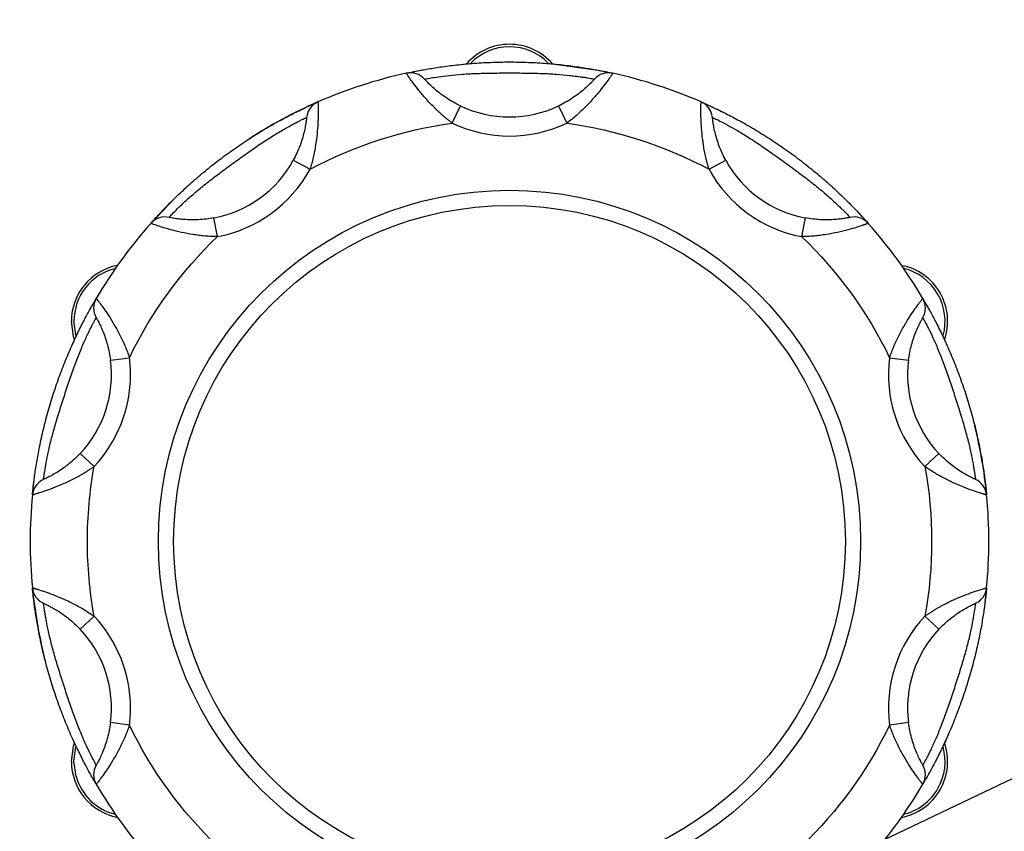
# Model space of a CAD drawing. Header units: inches. Extents: x 4 to 172, y 4 to 132.
# Tile 14 of 41: x 37.15 to 40.38, y 109.43 to 112.09. Entities that reach past the tile are written whole.
import ezdxf

# ---------------------------------------------------------------- set-up
doc = ezdxf.new("R2010")
doc.units = ezdxf.units.IN
doc.header["$LTSCALE"] = 16
doc.header["$MEASUREMENT"] = 0
doc.layers.add('TEXT', color=140, linetype='Continuous', lineweight=25)
doc.dimstyles.new('SLDDIMSTYLE3', dxfattribs={"dimtxt": 0.18, "dimasz": 2.08, "dimexe": 0, "dimexo": 0.0625, "dimgap": 0, "dimtad": 0, "dimtih": 1, "dimtoh": 1, "dimdec": 0, "dimrnd": 1e-09, "dimzin": 0, "dimdsep": 46, "dimtxsty": 'Standard', "dimsah": 1, "dimcen": 0.09, "dimadec": 0, "dimazin": 0, "dimtfac": 2.08, "dimtdec": 0, "dimtofl": 0, "dimtmove": 0, "dimatfit": 3, "dimfxl": 0, "dimfrac": 2, "dimtolj": 1, "dimtzin": 0, "dimarcsym": 0})

msp = doc.modelspace()

# ---------------------------------------------------------------- linework, layer by layer
for p, q in [((38.6011, 111.9399), (38.6167, 111.9414)), ((38.4192, 111.9108), (38.4337, 111.9139)), ((38.5701, 111.7474), (38.5969, 111.8039)), ((38.9183, 111.8039), (38.9451, 111.7474)), ((39.3849, 111.8169), (39.4598, 111.7819)), ((38.0493, 111.626), (38.1042, 111.5961)), ((39.411, 111.5961), (39.4659, 111.626)), ((37.5827, 111.4191), (37.6628, 111.503)), ((37.8008, 111.3756), (37.7893, 111.437)), ((39.7259, 111.437), (39.7144, 111.3756)), ((39.9264, 111.4259), (39.9325, 111.4191)), ((37.3255, 111.021), (37.333, 111.0375)), ((40.1822, 111.0375), (40.1868, 111.0276)), ((37.4509, 110.9713), (37.5129, 110.9793)), ((40.0023, 110.9793), (40.0643, 110.9713)), ((37.397, 110.6226), (37.3515, 110.6656)), ((40.1637, 110.6656), (40.1182, 110.6226)), ((37.195, 110.5296), (37.2004, 110.5781)), ((40.3202, 110.2258), (40.3148, 110.1773)), ((37.3515, 110.0899), (37.397, 110.1328)), ((40.1182, 110.1328), (40.1637, 110.0899)), ((37.5129, 109.7761), (37.4509, 109.7841)), ((40.0643, 109.7841), (40.0023, 109.7761)), ((37.333, 109.7179), (37.3284, 109.7278)), ((40.1897, 109.7344), (40.1822, 109.7179))]:
    msp.add_line(p, q)
at = {"flags": 128}
for points in [[(38.8985, 111.9414), (39.0483, 111.9206), (39.096, 111.9108)], [(37.333, 111.0375), (37.3296, 111.0481), (37.3227, 111.0985)], [(37.3383, 111.0478), (37.3382, 111.0482), (37.331, 111.0985)], [(37.3227, 109.657), (37.3296, 109.7073), (37.333, 109.7179)], [(37.3379, 109.6079), (37.331, 109.6581), (37.3374, 109.7044)]]:
    msp.add_lwpolyline(points, dxfattribs=at)
for radius in [1.15, 1.1]:
    msp.add_circle((38.7576, 110.3777), radius)
for centre, radius, start, end in [((38.7576, 111.8192), 0.1865, 40.9218, 139.0782), ((38.7576, 111.8192), 0.1782, 44.0503, 135.9993), ((38.7576, 110.3777), 1.57, 102.4481, 113.5519), ((38.4326, 111.8498), 0.0625, 42.0343, 102.4481), ((39.0825, 111.8498), 0.0625, 77.5519, 137.9657), ((38.7576, 110.3777), 1.57, 66.4481, 77.5519), ((38.7576, 110.3777), 1.57, 113.5519, 122.9557), ((38.1552, 111.7596), 0.0625, 113.5519, 173.9657), ((38.7576, 112.1427), 0.375, 244.6205, 295.3795), ((39.36, 111.7596), 0.0625, 6.0343, 66.4481), ((37.7202, 111.8056), 0.375, 280.6205, 331.3795), ((39.795, 111.8056), 0.375, 208.6205, 259.3795), ((38.7576, 110.3777), 1.57, 138.4481, 149.5519), ((37.6294, 111.3776), 0.0625, 78.0343, 138.4481), ((39.8857, 111.3776), 0.0625, 41.5519, 101.9657), ((38.7576, 110.3777), 1.57, 30.4481, 41.5519), ((37.5092, 111.0985), 0.1865, 100.9218, 180), ((37.5092, 111.0985), 0.1782, 103.7342, 180), ((40.006, 111.0985), 0.1865, 340.9218, 79.0782), ((40.006, 111.0985), 0.1782, 344.6893, 76.2658), ((37.458, 111.1416), 0.0625, 149.5519, 209.9657), ((40.0572, 111.1416), 0.0625, 330.0343, 30.4481), ((37.079, 110.9231), 0.375, 316.6205, 7.3795), ((40.4362, 110.9231), 0.375, 172.6205, 223.3795), ((38.7576, 110.3777), 1.57, 5.5519, 13.9555), ((37.2572, 110.5236), 0.0625, 114.0343, 174.4481), ((40.258, 110.5236), 0.0625, 5.5519, 65.9657), ((38.7576, 110.3777), 1.57, 174.4481, 185.5519), ((38.7576, 110.3777), 1.57, 354.4481, 5.5519), ((37.2572, 110.2319), 0.0625, 185.5519, 245.9657), ((38.7576, 110.3777), 1.57, 185.5519, 193.9555), ((40.258, 110.2319), 0.0625, 294.0343, 354.4481), ((37.079, 109.8323), 0.375, 352.6205, 43.3795), ((40.4362, 109.8323), 0.375, 136.6205, 187.3795), ((40.006, 109.657), 0.1865, 280.9218, 19.0782), ((40.006, 109.657), 0.1782, 330, 15.5782), ((37.5092, 109.657), 0.1865, 180, 259.0782), ((37.458, 109.6138), 0.0625, 150.0343, 210.4481), ((40.0572, 109.6138), 0.0625, 329.5519, 29.9657), ((37.5092, 109.657), 0.1782, 195.9825, 256.2658), ((38.7576, 110.3777), 1.57, 210.4481, 221.5519), ((38.7576, 110.3777), 1.57, 318.4481, 329.5519), ((40.006, 109.657), 0.1782, 283.7342, 330)]:
    msp.add_arc(centre, radius, start, end)
for points, knots in [([(38.4192, 111.9108), (38.4192, 111.9108), (38.4193, 111.9108), (38.4199, 111.911), (38.4209, 111.9112), (38.4223, 111.9115), (38.4241, 111.9119), (38.4277, 111.9127), (38.4346, 111.9141), (38.4468, 111.9167), (38.4623, 111.9197), (38.4867, 111.9243), (38.5237, 111.9305), (38.5765, 111.9376), (38.6347, 111.9433), (38.6959, 111.9469), (38.7576, 111.9481), (38.8193, 111.9469), (38.8805, 111.9433), (38.9384, 111.9376), (38.9912, 111.9305), (39.0283, 111.9243), (39.0528, 111.9197), (39.0682, 111.9167), (39.0805, 111.9142), (39.0879, 111.9126), (39.0921, 111.9117), (39.0943, 111.9112), (39.0958, 111.9109), (39.0959, 111.9108), (39.096, 111.9108)], [0, 0, 0, 0, 0.010442, 0.020855, 0.031253, 0.041655, 0.052075, 0.06253, 0.093837, 0.125223, 0.156436, 0.187819, 0.250208, 0.31137, 0.37543, 0.437706, 0.499978, 0.562425, 0.624444, 0.688377, 0.749424, 0.811918, 0.843293, 0.874502, 0.905753, 0.93693, 0.952733, 0.968475, 0.984212, 1, 1, 1, 1]), ([(38.5701, 111.7474), (38.5674, 111.7495), (38.562, 111.7535), (38.5541, 111.7598), (38.5463, 111.7663), (38.5386, 111.7728), (38.531, 111.7795), (38.5237, 111.7864), (38.5164, 111.7933), (38.5024, 111.8071), (38.4827, 111.828), (38.4604, 111.8546), (38.4422, 111.878), (38.4317, 111.8927), (38.4259, 111.9009), (38.4229, 111.9053), (38.4208, 111.9084), (38.4194, 111.9104), (38.4193, 111.9107), (38.4192, 111.9108)], [0, 0, 0, 0, 0.031071, 0.062154, 0.093269, 0.124432, 0.155662, 0.186976, 0.218392, 0.249927, 0.373946, 0.499658, 0.622463, 0.74909, 0.798542, 0.848297, 0.898417, 0.948964, 1, 1, 1, 1]), ([(38.4791, 111.8916), (38.4791, 111.8916), (38.4809, 111.892), (38.488, 111.8933), (38.4934, 111.8943), (38.5075, 111.8966), (38.5161, 111.898), (38.5367, 111.9009), (38.5484, 111.9024), (38.5743, 111.9052), (38.5886, 111.9065), (38.619, 111.9087), (38.635, 111.9096), (38.6688, 111.9108), (38.6861, 111.9112), (38.7214, 111.9116), (38.7394, 111.9117), (38.7756, 111.9117), (38.7938, 111.9116), (38.8291, 111.9112), (38.8463, 111.9108), (38.8713, 111.9099), (38.8795, 111.9095), (38.8956, 111.9087), (38.9035, 111.9082), (38.9263, 111.9066), (38.9405, 111.9053), (38.96, 111.9032), (38.9663, 111.9024), (38.978, 111.9009), (38.9835, 111.9002), (38.9937, 111.8988), (38.9984, 111.8981), (39.0071, 111.8967), (39.0111, 111.896), (39.0217, 111.8943), (39.027, 111.8933), (39.0343, 111.892), (39.0361, 111.8916), (39.0361, 111.8916)], [0, 0, 0, 0, 0.0625, 0.0625, 0.125, 0.125, 0.1875, 0.1875, 0.25, 0.25, 0.3125, 0.3125, 0.375, 0.375, 0.4375, 0.4375, 0.5, 0.5, 0.5625, 0.5625, 0.625, 0.625, 0.65625, 0.65625, 0.6875, 0.6875, 0.75, 0.75, 0.78125, 0.78125, 0.8125, 0.8125, 0.84375, 0.84375, 0.875, 0.875, 0.9375, 0.9375, 1, 1, 1, 1]), ([(39.096, 111.9108), (39.096, 111.9108), (39.096, 111.9107), (39.0956, 111.9102), (39.0951, 111.9094), (39.0943, 111.9083), (39.0934, 111.9068), (39.0922, 111.9051), (39.0908, 111.9031), (39.0892, 111.9008), (39.0874, 111.8983), (39.0827, 111.8916), (39.073, 111.8782), (39.0549, 111.8547), (39.0326, 111.8282), (39.0107, 111.8048), (38.9917, 111.7864), (38.9767, 111.7728), (38.9613, 111.7597), (38.9505, 111.7515), (38.9451, 111.7474)], [0, 0, 0, 0, 0.025512, 0.050896, 0.076158, 0.101307, 0.12635, 0.151295, 0.17615, 0.200922, 0.225619, 0.250249, 0.376893, 0.499722, 0.625604, 0.749796, 0.812812, 0.875424, 0.937772, 1, 1, 1, 1]), ([(38.5969, 111.8039), (38.5892, 111.8075), (38.5817, 111.8114), (38.5669, 111.8197), (38.5596, 111.8242), (38.5457, 111.8332), (38.539, 111.8379), (38.5262, 111.8475), (38.5201, 111.8524), (38.5091, 111.8618), (38.504, 111.8664), (38.4952, 111.8747), (38.4915, 111.8785), (38.4854, 111.8848), (38.483, 111.8873), (38.4799, 111.8907), (38.4791, 111.8916), (38.4791, 111.8916)], [0, 0, 0, 0, 0.125, 0.125, 0.25, 0.25, 0.375, 0.375, 0.5, 0.5, 0.625, 0.625, 0.75, 0.75, 0.875, 0.875, 1, 1, 1, 1]), ([(39.0361, 111.8916), (39.0361, 111.8916), (39.0353, 111.8907), (39.033, 111.8882), (39.032, 111.8871), (39.0297, 111.8847), (39.0284, 111.8833), (39.0238, 111.8785), (39.02, 111.8747), (39.0112, 111.8664), (39.0061, 111.8618), (38.995, 111.8523), (38.989, 111.8475), (38.9762, 111.8379), (38.9694, 111.8332), (38.9486, 111.8196), (38.9337, 111.8112), (38.9183, 111.8039)], [0, 0, 0, 0, 0.125, 0.125, 0.1875, 0.1875, 0.25, 0.25, 0.375, 0.375, 0.5, 0.5, 0.625, 0.625, 0.75, 0.75, 1, 1, 1, 1]), ([(37.5827, 111.4191), (37.5827, 111.4191), (37.5828, 111.4192), (37.5832, 111.4196), (37.5838, 111.4204), (37.5848, 111.4215), (37.586, 111.4228), (37.5885, 111.4256), (37.5932, 111.4308), (37.6016, 111.4401), (37.6123, 111.4516), (37.6294, 111.4697), (37.6557, 111.4965), (37.6942, 111.5332), (37.7379, 111.572), (37.7853, 111.6109), (37.8346, 111.6482), (37.8852, 111.6835), (37.9368, 111.7165), (37.987, 111.746), (38.0339, 111.7713), (38.0675, 111.788), (38.09, 111.7987), (38.1043, 111.8054), (38.1157, 111.8105), (38.1226, 111.8136), (38.1266, 111.8153), (38.1287, 111.8162), (38.13, 111.8168), (38.1302, 111.8169), (38.1303, 111.8169)], [0, 0, 0, 0, 0.010442, 0.020855, 0.031253, 0.041655, 0.052075, 0.06253, 0.093837, 0.125223, 0.156436, 0.187819, 0.250208, 0.31137, 0.37543, 0.437706, 0.499978, 0.562425, 0.624444, 0.688377, 0.749424, 0.811918, 0.843293, 0.874502, 0.905753, 0.93693, 0.952733, 0.968475, 0.984212, 1, 1, 1, 1]), ([(38.1303, 111.8169), (38.1303, 111.8169), (38.1303, 111.8168), (38.1303, 111.8162), (38.1303, 111.8152), (38.1304, 111.8139), (38.1304, 111.8122), (38.1305, 111.8101), (38.1305, 111.8076), (38.1306, 111.8049), (38.1307, 111.8017), (38.1308, 111.7936), (38.1309, 111.777), (38.13, 111.7474), (38.1275, 111.7128), (38.1235, 111.681), (38.119, 111.655), (38.1148, 111.6352), (38.11, 111.6155), (38.1061, 111.6025), (38.1042, 111.5961)], [0, 0, 0, 0, 0.025512, 0.050896, 0.076158, 0.101307, 0.12635, 0.151295, 0.17615, 0.200922, 0.225619, 0.250249, 0.376893, 0.499722, 0.625604, 0.749796, 0.812812, 0.875424, 0.937772, 1, 1, 1, 1]), ([(39.411, 111.5961), (39.41, 111.5993), (39.408, 111.6057), (39.4053, 111.6155), (39.4028, 111.6253), (39.4004, 111.6351), (39.3983, 111.645), (39.3963, 111.6548), (39.3945, 111.6647), (39.3913, 111.6841), (39.3877, 111.7126), (39.3852, 111.7472), (39.3843, 111.7769), (39.3844, 111.7949), (39.3846, 111.805), (39.3847, 111.8102), (39.3848, 111.814), (39.3849, 111.8165), (39.3849, 111.8168), (39.3849, 111.8169)], [0, 0, 0, 0, 0.031071, 0.062154, 0.093269, 0.124432, 0.155662, 0.186976, 0.218392, 0.249927, 0.373946, 0.499658, 0.622463, 0.74909, 0.798542, 0.848297, 0.898417, 0.948964, 1, 1, 1, 1]), ([(39.3849, 111.8169), (39.385, 111.8169), (39.385, 111.8169), (39.3856, 111.8166), (39.3865, 111.8162), (39.3878, 111.8157), (39.3895, 111.8149), (39.3929, 111.8134), (39.3994, 111.8106), (39.4108, 111.8054), (39.425, 111.7988), (39.4475, 111.7881), (39.4811, 111.7714), (39.528, 111.7461), (39.5784, 111.7165), (39.63, 111.6835), (39.6807, 111.6482), (39.7299, 111.6109), (39.7772, 111.5721), (39.8208, 111.5334), (39.8593, 111.4966), (39.8856, 111.4698), (39.9028, 111.4517), (39.9135, 111.4402), (39.9219, 111.431), (39.927, 111.4253), (39.9298, 111.4221), (39.9314, 111.4204), (39.9323, 111.4193), (39.9325, 111.4192), (39.9325, 111.4191)], [0, 0, 0, 0, 0.010442, 0.020855, 0.031253, 0.041655, 0.052075, 0.06253, 0.093837, 0.125223, 0.156436, 0.187819, 0.250208, 0.31137, 0.37543, 0.437706, 0.499978, 0.562425, 0.624444, 0.688377, 0.749424, 0.811918, 0.843293, 0.874502, 0.905753, 0.93693, 0.952733, 0.968475, 0.984212, 1, 1, 1, 1]), ([(37.6424, 111.4388), (37.6424, 111.4388), (37.6437, 111.4401), (37.6487, 111.4454), (37.6525, 111.4494), (37.6624, 111.4595), (37.6686, 111.4657), (37.6836, 111.4802), (37.6921, 111.4882), (37.7114, 111.5057), (37.7223, 111.5153), (37.7456, 111.5348), (37.758, 111.5449), (37.7846, 111.5658), (37.7984, 111.5763), (37.8267, 111.5974), (37.8412, 111.608), (37.8705, 111.6293), (37.8853, 111.6399), (37.9141, 111.6603), (37.9282, 111.6701), (37.949, 111.6841), (37.9558, 111.6886), (37.9694, 111.6974), (37.9761, 111.7017), (37.9955, 111.7138), (38.0077, 111.721), (38.0247, 111.7308), (38.0302, 111.7339), (38.0406, 111.7396), (38.0454, 111.7422), (38.0545, 111.747), (38.0588, 111.7492), (38.0666, 111.7532), (38.0702, 111.7551), (38.0799, 111.7599), (38.0847, 111.7622), (38.0914, 111.7654), (38.0931, 111.7662), (38.0931, 111.7662)], [0, 0, 0, 0, 0.0625, 0.0625, 0.125, 0.125, 0.1875, 0.1875, 0.25, 0.25, 0.3125, 0.3125, 0.375, 0.375, 0.4375, 0.4375, 0.5, 0.5, 0.5625, 0.5625, 0.625, 0.625, 0.65625, 0.65625, 0.6875, 0.6875, 0.75, 0.75, 0.78125, 0.78125, 0.8125, 0.8125, 0.84375, 0.84375, 0.875, 0.875, 0.9375, 0.9375, 1, 1, 1, 1]), ([(38.0931, 111.7662), (38.0931, 111.7662), (38.093, 111.765), (38.0926, 111.7616), (38.0924, 111.7602), (38.092, 111.7568), (38.0917, 111.7549), (38.0908, 111.7484), (38.0899, 111.743), (38.0877, 111.7311), (38.0863, 111.7244), (38.0829, 111.7102), (38.0809, 111.7028), (38.0762, 111.6875), (38.0735, 111.6797), (38.0646, 111.6565), (38.0575, 111.641), (38.0493, 111.626)], [0, 0, 0, 0, 0.125, 0.125, 0.1875, 0.1875, 0.25, 0.25, 0.375, 0.375, 0.5, 0.5, 0.625, 0.625, 0.75, 0.75, 1, 1, 1, 1]), ([(39.4659, 111.626), (39.4618, 111.6334), (39.458, 111.641), (39.4509, 111.6564), (39.4476, 111.6643), (39.4417, 111.6798), (39.439, 111.6876), (39.4343, 111.7028), (39.4323, 111.7103), (39.4289, 111.7244), (39.4275, 111.7311), (39.4252, 111.7431), (39.4244, 111.7483), (39.4232, 111.757), (39.4228, 111.7604), (39.4222, 111.765), (39.4221, 111.7662), (39.4221, 111.7662)], [0, 0, 0, 0, 0.125, 0.125, 0.25, 0.25, 0.375, 0.375, 0.5, 0.5, 0.625, 0.625, 0.75, 0.75, 0.875, 0.875, 1, 1, 1, 1]), ([(39.4221, 111.7662), (39.4221, 111.7662), (39.4238, 111.7654), (39.4303, 111.7623), (39.4353, 111.7599), (39.448, 111.7536), (39.4558, 111.7496), (39.4742, 111.7398), (39.4845, 111.7342), (39.5071, 111.7213), (39.5195, 111.7139), (39.5453, 111.6978), (39.5588, 111.6891), (39.5868, 111.6702), (39.6011, 111.6603), (39.6299, 111.6399), (39.6445, 111.6295), (39.6738, 111.6082), (39.6885, 111.5974), (39.7168, 111.5763), (39.7305, 111.5659), (39.7502, 111.5504), (39.7566, 111.5453), (39.7691, 111.5351), (39.7753, 111.5301), (39.7927, 111.5154), (39.8034, 111.5061), (39.818, 111.4928), (39.8226, 111.4885), (39.8312, 111.4805), (39.8352, 111.4767), (39.8426, 111.4695), (39.846, 111.4662), (39.8523, 111.46), (39.8551, 111.4571), (39.8627, 111.4494), (39.8664, 111.4455), (39.8715, 111.4402), (39.8728, 111.4388), (39.8728, 111.4388)], [0, 0, 0, 0, 0.0625, 0.0625, 0.125, 0.125, 0.1875, 0.1875, 0.25, 0.25, 0.3125, 0.3125, 0.375, 0.375, 0.4375, 0.4375, 0.5, 0.5, 0.5625, 0.5625, 0.625, 0.625, 0.65625, 0.65625, 0.6875, 0.6875, 0.75, 0.75, 0.78125, 0.78125, 0.8125, 0.8125, 0.84375, 0.84375, 0.875, 0.875, 0.9375, 0.9375, 1, 1, 1, 1]), ([(37.8008, 111.3756), (37.7974, 111.3757), (37.7907, 111.3758), (37.7805, 111.3762), (37.7704, 111.3768), (37.7604, 111.3777), (37.7503, 111.3787), (37.7404, 111.3798), (37.7304, 111.3812), (37.711, 111.3841), (37.6827, 111.3895), (37.6491, 111.3978), (37.6206, 111.4061), (37.6034, 111.4118), (37.5939, 111.4151), (37.589, 111.4168), (37.5854, 111.4181), (37.5831, 111.4189), (37.5828, 111.419), (37.5827, 111.4191)], [0, 0, 0, 0, 0.031071, 0.062154, 0.093269, 0.124432, 0.155662, 0.186976, 0.218392, 0.249927, 0.373946, 0.499658, 0.622463, 0.74909, 0.798542, 0.848297, 0.898417, 0.948964, 1, 1, 1, 1]), ([(37.7893, 111.437), (37.7809, 111.4355), (37.7725, 111.4342), (37.7557, 111.4322), (37.7472, 111.4315), (37.7306, 111.4307), (37.7224, 111.4305), (37.7065, 111.4308), (37.6987, 111.4312), (37.6842, 111.4323), (37.6775, 111.433), (37.6654, 111.4346), (37.6602, 111.4354), (37.6515, 111.4369), (37.6481, 111.4376), (37.6436, 111.4385), (37.6424, 111.4388), (37.6424, 111.4388)], [0, 0, 0, 0, 0.125, 0.125, 0.25, 0.25, 0.375, 0.375, 0.5, 0.5, 0.625, 0.625, 0.75, 0.75, 0.875, 0.875, 1, 1, 1, 1]), ([(39.9325, 111.4191), (39.9325, 111.4191), (39.9324, 111.419), (39.9318, 111.4188), (39.9309, 111.4185), (39.9297, 111.418), (39.928, 111.4175), (39.9261, 111.4168), (39.9238, 111.4159), (39.9211, 111.415), (39.9182, 111.414), (39.9104, 111.4114), (39.8947, 111.4062), (39.8663, 111.3978), (39.8326, 111.3895), (39.8012, 111.3835), (39.775, 111.3798), (39.7549, 111.3776), (39.7347, 111.3761), (39.7212, 111.3758), (39.7144, 111.3756)], [0, 0, 0, 0, 0.025512, 0.050896, 0.076158, 0.101307, 0.12635, 0.151295, 0.17615, 0.200922, 0.225619, 0.250249, 0.376893, 0.499722, 0.625604, 0.749796, 0.812812, 0.875424, 0.937772, 1, 1, 1, 1]), ([(39.8728, 111.4388), (39.8728, 111.4388), (39.8716, 111.4385), (39.8683, 111.4378), (39.8668, 111.4376), (39.8635, 111.4369), (39.8616, 111.4366), (39.8551, 111.4354), (39.8498, 111.4346), (39.8377, 111.433), (39.8309, 111.4323), (39.8164, 111.4312), (39.8087, 111.4308), (39.7927, 111.4305), (39.7845, 111.4307), (39.7596, 111.4319), (39.7427, 111.4339), (39.7259, 111.437)], [0, 0, 0, 0, 0.125, 0.125, 0.1875, 0.1875, 0.25, 0.25, 0.375, 0.375, 0.5, 0.5, 0.625, 0.625, 0.75, 0.75, 1, 1, 1, 1]), ([(37.195, 110.5296), (37.195, 110.5296), (37.195, 110.5297), (37.195, 110.5303), (37.1951, 110.5314), (37.1953, 110.5328), (37.1955, 110.5346), (37.1958, 110.5383), (37.1966, 110.5453), (37.1979, 110.5577), (37.1998, 110.5733), (37.203, 110.598), (37.2086, 110.6351), (37.2181, 110.6875), (37.2307, 110.7446), (37.2461, 110.8039), (37.2641, 110.863), (37.2843, 110.9213), (37.3066, 110.9783), (37.3299, 111.0317), (37.353, 111.0797), (37.3703, 111.1131), (37.3823, 111.135), (37.3899, 111.1487), (37.3961, 111.1596), (37.3999, 111.1661), (37.4021, 111.1698), (37.4032, 111.1718), (37.404, 111.1731), (37.4041, 111.1732), (37.4041, 111.1733)], [0, 0, 0, 0, 0.010442, 0.020855, 0.031253, 0.041655, 0.052075, 0.06253, 0.093837, 0.125223, 0.156436, 0.187819, 0.250208, 0.31137, 0.37543, 0.437706, 0.499978, 0.562425, 0.624444, 0.688377, 0.749424, 0.811918, 0.843293, 0.874502, 0.905753, 0.93693, 0.952733, 0.968475, 0.984212, 1, 1, 1, 1]), ([(37.4041, 111.1733), (37.4041, 111.1733), (37.4042, 111.1732), (37.4046, 111.1728), (37.4052, 111.172), (37.406, 111.1709), (37.4071, 111.1696), (37.4083, 111.1679), (37.4098, 111.166), (37.4115, 111.1638), (37.4134, 111.1613), (37.4183, 111.1547), (37.4281, 111.1414), (37.4448, 111.1169), (37.4631, 111.0874), (37.4785, 111.0594), (37.4902, 111.0357), (37.4985, 111.0172), (37.5061, 110.9985), (37.5106, 110.9857), (37.5129, 110.9793)], [0, 0, 0, 0, 0.025512, 0.050896, 0.076158, 0.101307, 0.12635, 0.151295, 0.17615, 0.200922, 0.225619, 0.250249, 0.376893, 0.499722, 0.625604, 0.749796, 0.812812, 0.875424, 0.937772, 1, 1, 1, 1]), ([(40.0023, 110.9793), (40.0034, 110.9825), (40.0056, 110.9889), (40.0092, 110.9984), (40.0129, 111.0078), (40.0168, 111.0171), (40.0208, 111.0264), (40.025, 111.0355), (40.0293, 111.0445), (40.0381, 111.0621), (40.052, 111.0873), (40.0703, 111.1168), (40.087, 111.1413), (40.0977, 111.1558), (40.1038, 111.1639), (40.107, 111.168), (40.1093, 111.1711), (40.1108, 111.173), (40.111, 111.1732), (40.1111, 111.1733)], [0, 0, 0, 0, 0.031071, 0.062154, 0.093269, 0.124432, 0.155662, 0.186976, 0.218392, 0.249927, 0.373946, 0.499658, 0.622463, 0.74909, 0.798542, 0.848297, 0.898417, 0.948964, 1, 1, 1, 1]), ([(40.1111, 111.1733), (40.1111, 111.1733), (40.1111, 111.1732), (40.1115, 111.1727), (40.112, 111.1718), (40.1127, 111.1706), (40.1136, 111.169), (40.1155, 111.1658), (40.119, 111.1597), (40.1252, 111.1488), (40.1329, 111.1351), (40.1447, 111.1132), (40.1621, 111.0799), (40.1852, 111.0319), (40.2085, 110.9784), (40.2309, 110.9213), (40.2512, 110.863), (40.269, 110.8039), (40.2845, 110.7447), (40.297, 110.6878), (40.3066, 110.6354), (40.3121, 110.5982), (40.3154, 110.5735), (40.3172, 110.5579), (40.3186, 110.5454), (40.3194, 110.5379), (40.3198, 110.5336), (40.3201, 110.5313), (40.3202, 110.5299), (40.3202, 110.5297), (40.3202, 110.5296)], [0, 0, 0, 0, 0.010442, 0.020855, 0.031253, 0.041655, 0.052075, 0.06253, 0.093837, 0.125223, 0.156436, 0.187819, 0.250208, 0.31137, 0.37543, 0.437706, 0.499978, 0.562425, 0.624444, 0.688377, 0.749424, 0.811918, 0.843293, 0.874502, 0.905753, 0.93693, 0.952733, 0.968475, 0.984212, 1, 1, 1, 1]), ([(37.2317, 110.5806), (37.2317, 110.5806), (37.2319, 110.5825), (37.2329, 110.5897), (37.2336, 110.5951), (37.2357, 110.6092), (37.2371, 110.6178), (37.2407, 110.6383), (37.2429, 110.6499), (37.2482, 110.6754), (37.2514, 110.6895), (37.2587, 110.719), (37.2628, 110.7345), (37.2721, 110.767), (37.2771, 110.7836), (37.2876, 110.8173), (37.293, 110.8344), (37.3042, 110.8688), (37.3099, 110.8861), (37.3213, 110.9196), (37.3269, 110.9358), (37.3355, 110.9593), (37.3384, 110.967), (37.3442, 110.9821), (37.3471, 110.9895), (37.3557, 111.0106), (37.3613, 111.0237), (37.3694, 111.0416), (37.372, 111.0474), (37.377, 111.058), (37.3794, 111.063), (37.3839, 111.0723), (37.3861, 111.0765), (37.39, 111.0844), (37.3919, 111.088), (37.3969, 111.0976), (37.3994, 111.1023), (37.4029, 111.1088), (37.4039, 111.1104), (37.4039, 111.1104)], [0, 0, 0, 0, 0.0625, 0.0625, 0.125, 0.125, 0.1875, 0.1875, 0.25, 0.25, 0.3125, 0.3125, 0.375, 0.375, 0.4375, 0.4375, 0.5, 0.5, 0.5625, 0.5625, 0.625, 0.625, 0.65625, 0.65625, 0.6875, 0.6875, 0.75, 0.75, 0.78125, 0.78125, 0.8125, 0.8125, 0.84375, 0.84375, 0.875, 0.875, 0.9375, 0.9375, 1, 1, 1, 1]), ([(37.4039, 111.1104), (37.4039, 111.1104), (37.4044, 111.1094), (37.4061, 111.1064), (37.4068, 111.1051), (37.4085, 111.1022), (37.4094, 111.1005), (37.4125, 111.0947), (37.4149, 111.0898), (37.4202, 111.0789), (37.423, 111.0726), (37.4285, 111.0592), (37.4312, 111.052), (37.4364, 111.0368), (37.4388, 111.0289), (37.4453, 111.0049), (37.4487, 110.9882), (37.4509, 110.9713)], [0, 0, 0, 0, 0.125, 0.125, 0.1875, 0.1875, 0.25, 0.25, 0.375, 0.375, 0.5, 0.5, 0.625, 0.625, 0.75, 0.75, 1, 1, 1, 1]), ([(40.0643, 110.9713), (40.0654, 110.9797), (40.0668, 110.9881), (40.0701, 111.0047), (40.072, 111.013), (40.0764, 111.0291), (40.0788, 111.0369), (40.0839, 111.052), (40.0867, 111.0593), (40.0922, 111.0726), (40.095, 111.0789), (40.1003, 111.0899), (40.1027, 111.0946), (40.1068, 111.1023), (40.1085, 111.1054), (40.1107, 111.1094), (40.1113, 111.1104), (40.1113, 111.1104)], [0, 0, 0, 0, 0.125, 0.125, 0.25, 0.25, 0.375, 0.375, 0.5, 0.5, 0.625, 0.625, 0.75, 0.75, 0.875, 0.875, 1, 1, 1, 1]), ([(40.1113, 111.1104), (40.1113, 111.1104), (40.1122, 111.1088), (40.1157, 111.1024), (40.1183, 111.0976), (40.1249, 111.085), (40.1288, 111.0772), (40.138, 111.0585), (40.143, 111.0479), (40.1537, 111.0241), (40.1594, 111.0108), (40.1708, 110.9826), (40.1766, 110.9677), (40.1882, 110.936), (40.1939, 110.9195), (40.2053, 110.8861), (40.2109, 110.8691), (40.2221, 110.8347), (40.2276, 110.8173), (40.2381, 110.7836), (40.243, 110.7671), (40.2499, 110.7431), (40.2521, 110.7351), (40.2563, 110.7195), (40.2583, 110.7118), (40.2638, 110.6897), (40.2669, 110.6758), (40.2709, 110.6566), (40.2722, 110.6504), (40.2744, 110.6388), (40.2754, 110.6334), (40.2772, 110.6232), (40.2779, 110.6185), (40.2793, 110.6098), (40.28, 110.6058), (40.2815, 110.5951), (40.2823, 110.5898), (40.2832, 110.5825), (40.2835, 110.5806), (40.2835, 110.5806)], [0, 0, 0, 0, 0.0625, 0.0625, 0.125, 0.125, 0.1875, 0.1875, 0.25, 0.25, 0.3125, 0.3125, 0.375, 0.375, 0.4375, 0.4375, 0.5, 0.5, 0.5625, 0.5625, 0.625, 0.625, 0.65625, 0.65625, 0.6875, 0.6875, 0.75, 0.75, 0.78125, 0.78125, 0.8125, 0.8125, 0.84375, 0.84375, 0.875, 0.875, 0.9375, 0.9375, 1, 1, 1, 1]), ([(37.3515, 110.6656), (37.3457, 110.6594), (37.3397, 110.6534), (37.3272, 110.6419), (37.3208, 110.6364), (37.3078, 110.6259), (37.3013, 110.621), (37.2882, 110.6118), (37.2817, 110.6076), (37.2694, 110.6), (37.2635, 110.5966), (37.2527, 110.5908), (37.248, 110.5884), (37.2402, 110.5845), (37.237, 110.583), (37.2328, 110.5811), (37.2317, 110.5806), (37.2317, 110.5806)], [0, 0, 0, 0, 0.125, 0.125, 0.25, 0.25, 0.375, 0.375, 0.5, 0.5, 0.625, 0.625, 0.75, 0.75, 0.875, 0.875, 1, 1, 1, 1]), ([(40.2835, 110.5806), (40.2835, 110.5806), (40.2824, 110.5811), (40.2793, 110.5825), (40.2779, 110.5832), (40.2749, 110.5846), (40.2731, 110.5854), (40.2672, 110.5883), (40.2624, 110.5908), (40.2517, 110.5966), (40.2458, 110.6), (40.2334, 110.6076), (40.227, 110.6118), (40.2139, 110.621), (40.2073, 110.626), (40.1879, 110.6416), (40.1754, 110.6532), (40.1637, 110.6656)], [0, 0, 0, 0, 0.125, 0.125, 0.1875, 0.1875, 0.25, 0.25, 0.375, 0.375, 0.5, 0.5, 0.625, 0.625, 0.75, 0.75, 1, 1, 1, 1]), ([(37.397, 110.6226), (37.3942, 110.6207), (37.3887, 110.6168), (37.3802, 110.6112), (37.3717, 110.6058), (37.3631, 110.6005), (37.3544, 110.5954), (37.3456, 110.5905), (37.3368, 110.5858), (37.3193, 110.5767), (37.2933, 110.5645), (37.2612, 110.5514), (37.2332, 110.5414), (37.216, 110.5359), (37.2064, 110.533), (37.2014, 110.5315), (37.1977, 110.5304), (37.1954, 110.5297), (37.1951, 110.5296), (37.195, 110.5296)], [0, 0, 0, 0, 0.031071, 0.062154, 0.093269, 0.124432, 0.155662, 0.186976, 0.218392, 0.249927, 0.373946, 0.499658, 0.622463, 0.74909, 0.798542, 0.848297, 0.898417, 0.948964, 1, 1, 1, 1]), ([(40.3202, 110.5296), (40.3202, 110.5296), (40.3201, 110.5296), (40.3195, 110.5298), (40.3186, 110.5301), (40.3173, 110.5304), (40.3156, 110.5309), (40.3136, 110.5315), (40.3113, 110.5322), (40.3086, 110.533), (40.3057, 110.5339), (40.2978, 110.5363), (40.2821, 110.5414), (40.2542, 110.5513), (40.222, 110.5644), (40.193, 110.578), (40.1697, 110.5904), (40.1522, 110.6004), (40.1349, 110.6111), (40.1238, 110.6188), (40.1182, 110.6226)], [0, 0, 0, 0, 0.025512, 0.050896, 0.076158, 0.101307, 0.12635, 0.151295, 0.17615, 0.200922, 0.225619, 0.250249, 0.376893, 0.499722, 0.625604, 0.749796, 0.812812, 0.875424, 0.937772, 1, 1, 1, 1]), ([(37.195, 110.2258), (37.195, 110.2258), (37.1951, 110.2258), (37.1957, 110.2256), (37.1966, 110.2254), (37.1979, 110.225), (37.1995, 110.2245), (37.2015, 110.2239), (37.2039, 110.2232), (37.2065, 110.2224), (37.2095, 110.2215), (37.2174, 110.2191), (37.2331, 110.2141), (37.261, 110.2041), (37.2932, 110.191), (37.3221, 110.1774), (37.3455, 110.165), (37.363, 110.155), (37.3803, 110.1443), (37.3914, 110.1366), (37.397, 110.1328)], [0, 0, 0, 0, 0.025512, 0.050896, 0.076158, 0.101307, 0.12635, 0.151295, 0.17615, 0.200922, 0.225619, 0.250249, 0.376893, 0.499722, 0.625604, 0.749796, 0.812812, 0.875424, 0.937772, 1, 1, 1, 1]), ([(37.4041, 109.5821), (37.4041, 109.5821), (37.4041, 109.5822), (37.4037, 109.5827), (37.4032, 109.5836), (37.4025, 109.5848), (37.4016, 109.5864), (37.3997, 109.5896), (37.3962, 109.5957), (37.39, 109.6066), (37.3823, 109.6203), (37.3704, 109.6422), (37.3531, 109.6755), (37.33, 109.7235), (37.3066, 109.777), (37.2843, 109.8341), (37.264, 109.8925), (37.2461, 109.9515), (37.2307, 110.0108), (37.2182, 110.0677), (37.2086, 110.1201), (37.2031, 110.1572), (37.1998, 110.1819), (37.1979, 110.1975), (37.1966, 110.21), (37.1958, 110.2175), (37.1954, 110.2218), (37.1951, 110.2241), (37.195, 110.2256), (37.195, 110.2257), (37.195, 110.2258)], [0, 0, 0, 0, 0.010442, 0.020855, 0.031253, 0.041655, 0.052075, 0.06253, 0.093837, 0.125223, 0.156436, 0.187819, 0.250208, 0.31137, 0.37543, 0.437706, 0.499978, 0.562425, 0.624444, 0.688377, 0.749424, 0.811918, 0.843293, 0.874502, 0.905753, 0.93693, 0.952733, 0.968475, 0.984212, 1, 1, 1, 1]), ([(40.3202, 110.2258), (40.3202, 110.2258), (40.3202, 110.2257), (40.3202, 110.2251), (40.3201, 110.2241), (40.3199, 110.2227), (40.3197, 110.2208), (40.3194, 110.2171), (40.3186, 110.2101), (40.3173, 110.1977), (40.3154, 110.1821), (40.3122, 110.1574), (40.3066, 110.1203), (40.2971, 110.0679), (40.2845, 110.0108), (40.2691, 109.9515), (40.2511, 109.8924), (40.2309, 109.8341), (40.2086, 109.7771), (40.1853, 109.7237), (40.1622, 109.6757), (40.1448, 109.6424), (40.1329, 109.6205), (40.1253, 109.6067), (40.1191, 109.5959), (40.1153, 109.5893), (40.1131, 109.5856), (40.1119, 109.5836), (40.1112, 109.5823), (40.1111, 109.5822), (40.1111, 109.5821)], [0, 0, 0, 0, 0.010442, 0.020855, 0.031253, 0.041655, 0.052075, 0.06253, 0.093837, 0.125223, 0.156436, 0.187819, 0.250208, 0.31137, 0.37543, 0.437706, 0.499978, 0.562425, 0.624444, 0.688377, 0.749424, 0.811918, 0.843293, 0.874502, 0.905753, 0.93693, 0.952733, 0.968475, 0.984212, 1, 1, 1, 1]), ([(40.1182, 110.1328), (40.121, 110.1347), (40.1265, 110.1386), (40.135, 110.1442), (40.1435, 110.1496), (40.1521, 110.1549), (40.1608, 110.16), (40.1696, 110.1649), (40.1784, 110.1697), (40.1958, 110.1787), (40.2219, 110.191), (40.254, 110.204), (40.2819, 110.214), (40.2992, 110.2195), (40.3088, 110.2225), (40.3138, 110.224), (40.3175, 110.225), (40.3198, 110.2257), (40.3201, 110.2258), (40.3202, 110.2258)], [0, 0, 0, 0, 0.031071, 0.062154, 0.093269, 0.124432, 0.155662, 0.186976, 0.218392, 0.249927, 0.373946, 0.499658, 0.622463, 0.74909, 0.798542, 0.848297, 0.898417, 0.948964, 1, 1, 1, 1]), ([(37.2317, 110.1748), (37.2317, 110.1748), (37.2328, 110.1743), (37.2359, 110.1729), (37.2372, 110.1723), (37.2403, 110.1708), (37.2421, 110.17), (37.248, 110.1671), (37.2528, 110.1646), (37.2635, 110.1588), (37.2694, 110.1554), (37.2818, 110.1478), (37.2882, 110.1436), (37.3013, 110.1344), (37.3079, 110.1294), (37.3273, 110.1138), (37.3398, 110.1022), (37.3515, 110.0899)], [0, 0, 0, 0, 0.125, 0.125, 0.1875, 0.1875, 0.25, 0.25, 0.375, 0.375, 0.5, 0.5, 0.625, 0.625, 0.75, 0.75, 1, 1, 1, 1]), ([(37.4039, 109.645), (37.4039, 109.645), (37.403, 109.6466), (37.3995, 109.653), (37.3969, 109.6578), (37.3903, 109.6705), (37.3864, 109.6782), (37.3772, 109.6969), (37.3722, 109.7076), (37.3615, 109.7313), (37.3558, 109.7446), (37.3444, 109.7728), (37.3386, 109.7878), (37.327, 109.8195), (37.3213, 109.8359), (37.3099, 109.8693), (37.3043, 109.8863), (37.2931, 109.9208), (37.2876, 109.9381), (37.2771, 109.9718), (37.2721, 109.9883), (37.2653, 110.0124), (37.2631, 110.0203), (37.2589, 110.0359), (37.2569, 110.0436), (37.2514, 110.0658), (37.2483, 110.0796), (37.2443, 110.0989), (37.243, 110.105), (37.2408, 110.1166), (37.2398, 110.1221), (37.238, 110.1322), (37.2373, 110.1369), (37.2359, 110.1456), (37.2352, 110.1496), (37.2336, 110.1603), (37.2329, 110.1656), (37.2319, 110.1729), (37.2317, 110.1748), (37.2317, 110.1748)], [0, 0, 0, 0, 0.0625, 0.0625, 0.125, 0.125, 0.1875, 0.1875, 0.25, 0.25, 0.3125, 0.3125, 0.375, 0.375, 0.4375, 0.4375, 0.5, 0.5, 0.5625, 0.5625, 0.625, 0.625, 0.65625, 0.65625, 0.6875, 0.6875, 0.75, 0.75, 0.78125, 0.78125, 0.8125, 0.8125, 0.84375, 0.84375, 0.875, 0.875, 0.9375, 0.9375, 1, 1, 1, 1]), ([(40.2835, 110.1748), (40.2835, 110.1748), (40.2833, 110.173), (40.2823, 110.1658), (40.2816, 110.1603), (40.2795, 110.1462), (40.2781, 110.1376), (40.2745, 110.1171), (40.2723, 110.1055), (40.267, 110.0801), (40.2638, 110.066), (40.2565, 110.0364), (40.2523, 110.0209), (40.2431, 109.9885), (40.2381, 109.9718), (40.2276, 109.9381), (40.2221, 109.921), (40.211, 109.8866), (40.2053, 109.8693), (40.1939, 109.8359), (40.1882, 109.8196), (40.1796, 109.7961), (40.1768, 109.7884), (40.171, 109.7733), (40.1681, 109.766), (40.1595, 109.7448), (40.1539, 109.7318), (40.1458, 109.7138), (40.1432, 109.7081), (40.1382, 109.6974), (40.1358, 109.6924), (40.1313, 109.6832), (40.1291, 109.6789), (40.1251, 109.671), (40.1233, 109.6674), (40.1183, 109.6579), (40.1157, 109.6531), (40.1123, 109.6466), (40.1113, 109.645), (40.1113, 109.645)], [0, 0, 0, 0, 0.0625, 0.0625, 0.125, 0.125, 0.1875, 0.1875, 0.25, 0.25, 0.3125, 0.3125, 0.375, 0.375, 0.4375, 0.4375, 0.5, 0.5, 0.5625, 0.5625, 0.625, 0.625, 0.65625, 0.65625, 0.6875, 0.6875, 0.75, 0.75, 0.78125, 0.78125, 0.8125, 0.8125, 0.84375, 0.84375, 0.875, 0.875, 0.9375, 0.9375, 1, 1, 1, 1]), ([(40.1637, 110.0899), (40.1695, 110.096), (40.1755, 110.102), (40.188, 110.1135), (40.1944, 110.1191), (40.2074, 110.1295), (40.2139, 110.1344), (40.227, 110.1436), (40.2335, 110.1479), (40.2458, 110.1554), (40.2517, 110.1588), (40.2625, 110.1647), (40.2672, 110.1671), (40.275, 110.1709), (40.2782, 110.1724), (40.2824, 110.1743), (40.2835, 110.1748), (40.2835, 110.1748)], [0, 0, 0, 0, 0.125, 0.125, 0.25, 0.25, 0.375, 0.375, 0.5, 0.5, 0.625, 0.625, 0.75, 0.75, 0.875, 0.875, 1, 1, 1, 1]), ([(37.4509, 109.7841), (37.4498, 109.7757), (37.4484, 109.7673), (37.4451, 109.7507), (37.4431, 109.7424), (37.4388, 109.7264), (37.4364, 109.7186), (37.4312, 109.7035), (37.4285, 109.6962), (37.423, 109.6828), (37.4202, 109.6766), (37.4149, 109.6655), (37.4125, 109.6608), (37.4084, 109.6531), (37.4067, 109.65), (37.4045, 109.646), (37.4039, 109.645), (37.4039, 109.645)], [0, 0, 0, 0, 0.125, 0.125, 0.25, 0.25, 0.375, 0.375, 0.5, 0.5, 0.625, 0.625, 0.75, 0.75, 0.875, 0.875, 1, 1, 1, 1]), ([(37.5129, 109.7761), (37.5118, 109.7729), (37.5096, 109.7665), (37.506, 109.757), (37.5023, 109.7476), (37.4984, 109.7383), (37.4944, 109.7291), (37.4902, 109.7199), (37.4858, 109.7109), (37.4771, 109.6933), (37.4632, 109.6681), (37.4449, 109.6387), (37.4282, 109.6142), (37.4175, 109.5996), (37.4114, 109.5916), (37.4082, 109.5874), (37.4059, 109.5844), (37.4044, 109.5825), (37.4042, 109.5822), (37.4041, 109.5821)], [0, 0, 0, 0, 0.0310706, 0.0621543, 0.0932688, 0.1244321, 0.1556619, 0.1869759, 0.2183918, 0.249927, 0.3739461, 0.4996576, 0.6224629, 0.7490903, 0.7985424, 0.8482973, 0.8984169, 0.9489637, 1, 1, 1, 1]), ([(40.1111, 109.5821), (40.111, 109.5821), (40.111, 109.5822), (40.1106, 109.5827), (40.11, 109.5834), (40.1092, 109.5845), (40.1081, 109.5859), (40.1069, 109.5875), (40.1054, 109.5894), (40.1037, 109.5917), (40.1018, 109.5941), (40.0969, 109.6007), (40.0871, 109.614), (40.0704, 109.6385), (40.0521, 109.668), (40.0366, 109.696), (40.025, 109.7198), (40.0167, 109.7382), (40.0091, 109.7569), (40.0046, 109.7697), (40.0023, 109.7761)], [0, 0, 0, 0, 0.025512, 0.050896, 0.076158, 0.101307, 0.12635, 0.151295, 0.17615, 0.200922, 0.225619, 0.250249, 0.376893, 0.499722, 0.625604, 0.749796, 0.812812, 0.875424, 0.937772, 1, 1, 1, 1]), ([(40.1113, 109.645), (40.1113, 109.645), (40.1107, 109.646), (40.1091, 109.649), (40.1083, 109.6503), (40.1067, 109.6533), (40.1058, 109.655), (40.1027, 109.6608), (40.1002, 109.6656), (40.095, 109.6765), (40.0922, 109.6828), (40.0867, 109.6962), (40.084, 109.7034), (40.0788, 109.7186), (40.0764, 109.7265), (40.0699, 109.7505), (40.0665, 109.7672), (40.0643, 109.7841)], [0, 0, 0, 0, 0.125, 0.125, 0.1875, 0.1875, 0.25, 0.25, 0.375, 0.375, 0.5, 0.5, 0.625, 0.625, 0.75, 0.75, 1, 1, 1, 1])]:
    msp.add_open_spline(points, degree=3, knots=knots)
for points in [[(38.1042, 111.5961), (38.2492, 111.6738), (38.407, 111.7251), (38.5701, 111.7474)], [(38.5701, 111.7474), (38.6887, 111.6911), (38.8264, 111.6911), (38.9451, 111.7474)], [(38.9451, 111.7474), (39.1082, 111.7251), (39.2659, 111.6738), (39.411, 111.5961)], [(37.8008, 111.3756), (37.9299, 111.3998), (38.0413, 111.4808), (38.1042, 111.5961)], [(39.411, 111.5961), (39.4739, 111.4808), (39.5853, 111.3998), (39.7144, 111.3756)], [(37.5129, 110.9793), (37.5845, 111.1275), (37.682, 111.2617), (37.8008, 111.3756)], [(39.7144, 111.3756), (39.8332, 111.2617), (39.9307, 111.1275), (40.0023, 110.9793)], [(37.5165, 110.9231), (37.5165, 110.9419), (37.5153, 110.9607), (37.5129, 110.9793)], [(40.0023, 110.9793), (39.9855, 110.8491), (40.028, 110.7181), (40.1182, 110.6226)], [(37.397, 110.6226), (37.4737, 110.7039), (37.5165, 110.8114), (37.5165, 110.9231)], [(37.3751, 110.3777), (37.3751, 110.4598), (37.3824, 110.5418), (37.397, 110.6226)], [(40.1182, 110.6226), (40.1474, 110.4607), (40.1474, 110.2948), (40.1182, 110.1328)], [(37.397, 110.1328), (37.3824, 110.2136), (37.3751, 110.2956), (37.3751, 110.3777)], [(37.5165, 109.8323), (37.5165, 109.944), (37.4737, 110.0516), (37.397, 110.1328)], [(40.1182, 110.1328), (40.028, 110.0373), (39.9855, 109.9064), (40.0023, 109.7761)], [(37.5129, 109.7761), (37.5153, 109.7947), (37.5165, 109.8135), (37.5165, 109.8323)], [(37.8008, 109.3798), (37.682, 109.4937), (37.5845, 109.6279), (37.5129, 109.7761)], [(40.0023, 109.7761), (39.9307, 109.6279), (39.8332, 109.4937), (39.7144, 109.3798)]]:
    msp.add_open_spline(points, degree=3)

# ---------------------------------------------------------------- leaders
at = {"layer": 'TEXT'}
msp.add_leader([(47.8544, 113.1577), (27.5005, 103.4406), (23.5005, 103.4406)], dimstyle='SLDDIMSTYLE3', dxfattribs=at)

doc.saveas('drawing.dxf')
